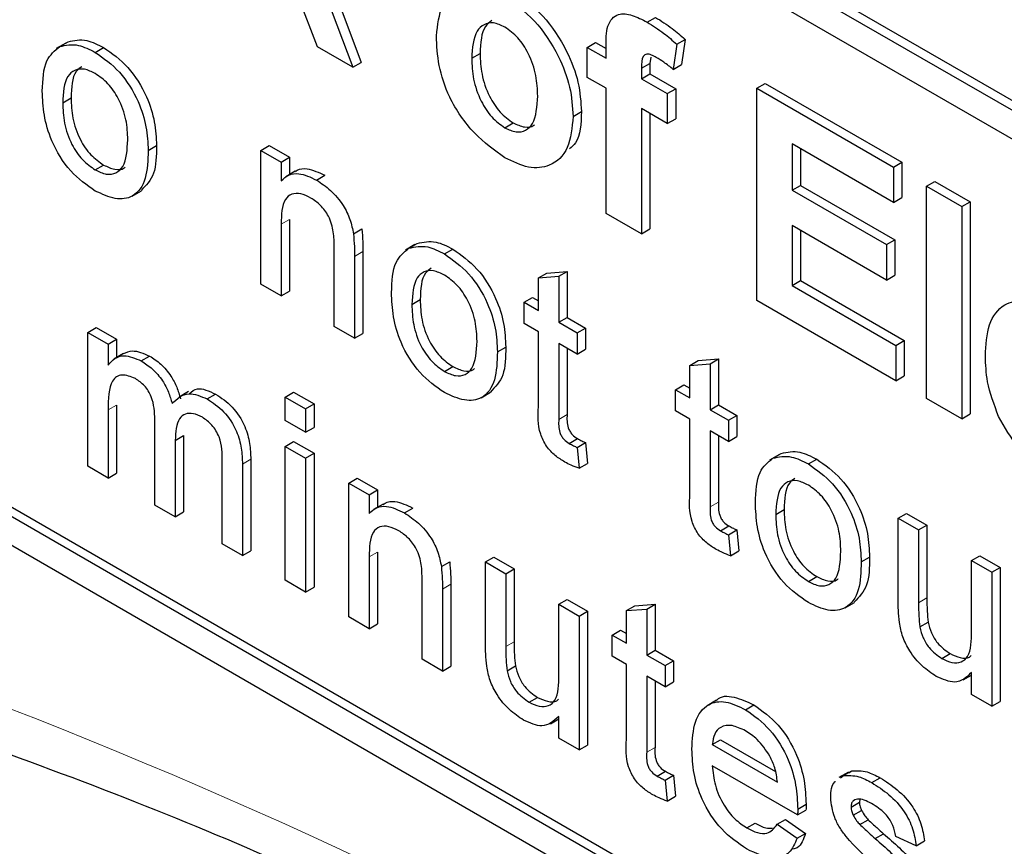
# Paper-space layout 'Blatt2' of a CAD drawing. Header units: millimetres. Extents: x 5 to 418, y 2 to 292.
# Tile 14 of 54: x 108.67 to 111.45, y 184.6 to 186.93. Entities that reach past the tile are written whole.
import ezdxf

# ---------------------------------------------------------------- set-up
doc = ezdxf.new("R2010")
doc.units = ezdxf.units.MM

psp = doc.layouts.new('Blatt2')

# ---------------------------------------------------------------- linework, layer by layer
at = {"color": 7, "linetype": 'Continuous', "lineweight": 25}
for p, q in [((107.8467, 188.7969), (116.7563, 183.6535)), ((107.8232, 188.7833), (116.7563, 183.6263)), ((116.7563, 183.5447), (107.8232, 188.7016)), ((104.8062, 187.6669), (116.5913, 180.8635)), ((109.48, 187.1493), (109.6118, 186.7979)), ((109.5035, 187.1629), (109.6353, 186.8115)), ((109.5121, 186.8555), (109.4169, 187.1039)), ((110.4425, 186.9249), (110.466, 186.9385)), ((110.5259, 186.8627), (110.5494, 186.8763)), ((110.5494, 186.8763), (110.5395, 186.8051)), ((108.802, 186.8659), (108.7755, 186.8506)), ((108.7852, 186.856), (108.8088, 186.8696)), ((108.8855, 186.8397), (108.909, 186.8533)), ((109.6118, 186.7979), (109.5121, 186.8555)), ((110.2733, 186.8537), (110.2968, 186.8673)), ((110.2733, 186.8537), (110.3264, 186.823)), ((110.2733, 186.7692), (110.2733, 186.8537)), ((110.2968, 186.8673), (110.3264, 186.8502)), ((110.3264, 186.823), (110.3264, 186.8545)), ((110.5259, 186.8627), (110.5159, 186.7915)), ((109.9475, 186.8229), (109.9711, 186.8365)), ((110.4526, 186.8258), (110.4497, 186.8087)), ((109.6118, 186.7979), (109.6353, 186.8115)), ((110.4262, 186.7951), (110.4497, 186.8087)), ((110.4262, 186.7951), (110.4262, 186.7654)), ((110.4497, 186.8087), (110.4497, 186.779)), ((110.5159, 186.7915), (110.5395, 186.8051)), ((110.3264, 186.7385), (110.2733, 186.7692)), ((110.4262, 186.7654), (110.4497, 186.779)), ((110.4262, 186.7654), (110.4993, 186.7232)), ((110.4497, 186.779), (110.5229, 186.7368)), ((110.3264, 186.3854), (110.3264, 186.7385)), ((110.4993, 186.7232), (110.5229, 186.7368)), ((110.5229, 186.7368), (110.5229, 186.6523)), ((110.7519, 186.7385), (110.7755, 186.7522)), ((110.7519, 186.1397), (110.7519, 186.7385)), ((110.7519, 186.7385), (111.1375, 186.516)), ((110.7755, 186.7522), (111.1611, 186.5296)), ((108.7934, 186.6974), (108.817, 186.711)), ((110.4993, 186.7232), (110.4993, 186.6387)), ((110.4993, 186.6387), (110.4262, 186.6809)), ((110.4262, 186.6809), (110.4262, 186.3278)), ((110.2334, 186.6591), (110.2569, 186.6727)), ((110.4497, 186.6673), (110.4497, 186.3414)), ((110.4993, 186.6387), (110.5229, 186.6523)), ((110.0408, 186.627), (110.0644, 186.6407)), ((109.0345, 186.5633), (109.0581, 186.5769)), ((109.3526, 186.5633), (109.3762, 186.577)), ((109.3762, 186.577), (109.4336, 186.5438)), ((111.1375, 186.4162), (110.8516, 186.5812)), ((110.8516, 186.5812), (110.8516, 186.4507)), ((110.8752, 186.5676), (110.8752, 186.4643)), ((109.3526, 186.1854), (109.3526, 186.5633)), ((109.3526, 186.5633), (109.41, 186.5302)), ((109.41, 186.5302), (109.4336, 186.5438)), ((109.4336, 186.5438), (109.4336, 186.4951)), ((108.8855, 186.5082), (108.909, 186.5218)), ((109.41, 186.5302), (109.41, 186.4775)), ((111.1375, 186.516), (111.1611, 186.5296)), ((111.1375, 186.516), (111.1375, 186.4162)), ((111.1611, 186.5296), (111.1611, 186.4298)), ((109.4493, 186.5041), (109.4227, 186.4888)), ((109.5097, 186.4793), (109.5333, 186.4929)), ((110.8516, 186.4507), (110.8752, 186.4643)), ((110.8752, 186.4643), (111.1411, 186.3108)), ((111.2306, 186.4622), (111.2541, 186.4758)), ((111.2306, 185.8634), (111.2306, 186.4622)), ((111.2306, 186.4622), (111.3303, 186.4047)), ((111.2541, 186.4758), (111.3539, 186.4183)), ((108.989, 186.434), (109.0155, 186.4493)), ((110.8516, 186.4507), (111.1176, 186.2972)), ((111.1375, 186.4162), (111.1611, 186.4298)), ((111.3303, 186.4047), (111.3539, 186.4183)), ((111.3303, 186.4047), (111.3303, 185.8059)), ((111.3539, 186.4183), (111.3539, 185.8195)), ((110.4262, 186.3278), (110.3264, 186.3854)), ((109.41, 186.3549), (109.41, 186.1523)), ((109.4336, 186.3685), (109.4336, 186.1659)), ((111.1176, 186.1974), (110.8516, 186.3509)), ((110.8516, 186.3509), (110.8516, 186.182)), ((109.6138, 186.3278), (109.6373, 186.3415)), ((110.4262, 186.3278), (110.4497, 186.3414)), ((110.8752, 186.3373), (110.8752, 186.1956)), ((109.5593, 186.0661), (109.5593, 186.2917)), ((109.7872, 186.2972), (109.7607, 186.2819)), ((109.7705, 186.2872), (109.794, 186.3008)), ((111.1176, 186.2972), (111.1411, 186.3108)), ((111.1176, 186.2972), (111.1176, 186.1974)), ((111.1411, 186.3108), (111.1411, 186.211)), ((109.6167, 186.2642), (109.6167, 186.033)), ((109.6403, 186.2778), (109.6403, 186.0466)), ((109.8707, 186.2709), (109.8943, 186.2845)), ((110.1358, 186.2032), (110.1593, 186.2168)), ((110.1358, 186.2032), (110.1932, 186.2078)), ((110.1358, 186.1113), (110.1358, 186.2032)), ((110.1593, 186.2168), (110.2167, 186.2214)), ((110.1932, 186.2078), (110.2167, 186.2214)), ((110.1932, 186.2078), (110.1932, 186.0781)), ((110.2167, 186.2214), (110.2167, 186.0917)), ((111.1176, 186.1974), (111.1411, 186.211)), ((109.41, 186.1523), (109.3526, 186.1854)), ((110.8516, 186.182), (110.8752, 186.1956)), ((110.8516, 186.182), (111.1441, 186.0131)), ((110.8752, 186.1956), (111.1677, 186.0267)), ((109.41, 186.1523), (109.4336, 186.1659)), ((110.0956, 186.1345), (110.1191, 186.1481)), ((110.1191, 186.1481), (110.1358, 186.1385)), ((109.7786, 186.1287), (109.8022, 186.1423)), ((110.0956, 186.0748), (110.0956, 186.1345)), ((110.0956, 186.1345), (110.1358, 186.1113)), ((111.1441, 185.9133), (110.7519, 186.1397)), ((109.6167, 186.033), (109.5593, 186.0661)), ((110.1358, 186.0516), (110.0956, 186.0748)), ((110.1932, 186.0781), (110.2167, 186.0917)), ((110.1932, 186.0781), (110.2448, 186.0483)), ((110.2167, 186.0917), (110.2684, 186.0619)), ((108.8642, 186.0497), (108.8877, 186.0633)), ((108.8642, 185.6718), (108.8642, 186.0497)), ((108.8642, 186.0497), (108.9216, 186.0166)), ((108.8877, 186.0633), (108.9452, 186.0302)), ((109.6167, 186.033), (109.6403, 186.0466)), ((110.1358, 185.8395), (110.1358, 186.0516)), ((110.2448, 186.0483), (110.2684, 186.0619)), ((110.2448, 186.0483), (110.2448, 185.9886)), ((110.2684, 186.0619), (110.2684, 186.0022)), ((107.8467, 186.0205), (116.6149, 180.9587)), ((108.9216, 186.0166), (108.9452, 186.0302)), ((108.9216, 186.0166), (108.9216, 185.9576)), ((108.9452, 186.0302), (108.9452, 185.9784)), ((110.2448, 185.9886), (110.1932, 186.0184)), ((110.1932, 186.0184), (110.1932, 185.804)), ((111.1441, 186.0131), (111.1677, 186.0267)), ((111.1441, 186.0131), (111.1441, 185.9133)), ((111.1677, 186.0267), (111.1677, 185.9269)), ((107.8232, 186.0069), (116.5913, 180.9451)), ((108.9647, 185.9897), (108.9382, 185.9744)), ((109.0151, 185.9692), (109.0386, 185.9828)), ((110.0198, 185.9945), (110.0434, 186.0081)), ((110.2167, 186.0048), (110.2167, 185.8176)), ((110.2448, 185.9886), (110.2684, 186.0022)), ((110.5629, 185.9566), (110.5865, 185.9703)), ((110.5629, 185.9566), (110.6203, 185.9612)), ((110.5629, 185.8647), (110.5629, 185.9566)), ((110.5865, 185.9703), (110.6439, 185.9748)), ((110.6203, 185.9612), (110.6439, 185.9748)), ((110.6203, 185.9612), (110.6203, 185.8315)), ((110.6439, 185.9748), (110.6439, 185.8451)), ((109.8707, 185.9394), (109.8943, 185.953)), ((111.1441, 185.9133), (111.1677, 185.9269)), ((110.5227, 185.8879), (110.5463, 185.9015)), ((110.5463, 185.9015), (110.5629, 185.8919)), ((109.1481, 185.8824), (109.1216, 185.8671)), ((109.2013, 185.8617), (109.2249, 185.8753)), ((109.4215, 185.8672), (109.4451, 185.8808)), ((109.4451, 185.8808), (109.5025, 185.8477)), ((109.9742, 185.8652), (110.0007, 185.8805)), ((110.5227, 185.8282), (110.5227, 185.8879)), ((110.5227, 185.8879), (110.5629, 185.8647)), ((108.9452, 185.8447), (108.9452, 185.6523)), ((109.4215, 185.8672), (109.4789, 185.8341)), ((109.4215, 185.8009), (109.4215, 185.8672)), ((109.4789, 185.8341), (109.5025, 185.8477)), ((109.5025, 185.8477), (109.5025, 185.7814)), ((110.6203, 185.8315), (110.6439, 185.8451)), ((110.6439, 185.8451), (110.6956, 185.8153)), ((111.3303, 185.8059), (111.2306, 185.8634)), ((108.9216, 185.8311), (108.9216, 185.6387)), ((109.4789, 185.8341), (109.4789, 185.7678)), ((110.5629, 185.805), (110.5227, 185.8282)), ((110.6203, 185.8315), (110.672, 185.8017)), ((110.672, 185.8017), (110.6956, 185.8153)), ((110.6956, 185.8153), (110.6956, 185.7556)), ((111.3303, 185.8059), (111.3539, 185.8195)), ((109.0536, 185.5624), (109.0536, 185.8035)), ((109.4789, 185.7678), (109.4215, 185.8009)), ((110.5629, 185.5929), (110.5629, 185.805)), ((110.672, 185.8017), (110.672, 185.742)), ((109.4789, 185.7678), (109.5025, 185.7814)), ((110.672, 185.742), (110.6203, 185.7718)), ((110.6203, 185.7718), (110.6203, 185.5574)), ((109.1111, 185.7449), (109.1346, 185.7585)), ((109.1111, 185.7449), (109.1111, 185.5293)), ((109.1346, 185.7585), (109.1346, 185.5429)), ((109.4215, 185.728), (109.4451, 185.7416)), ((109.4451, 185.7416), (109.5025, 185.7084)), ((110.2223, 185.7364), (110.2459, 185.75)), ((110.2448, 185.7251), (110.2684, 185.7387)), ((110.2684, 185.7387), (110.2742, 185.6797)), ((110.6439, 185.7582), (110.6439, 185.571)), ((110.672, 185.742), (110.6956, 185.7556)), ((109.4215, 185.728), (109.4789, 185.6948)), ((109.4215, 185.3501), (109.4215, 185.728)), ((109.4789, 185.6948), (109.5025, 185.7084)), ((109.5025, 185.7084), (109.5025, 185.3305)), ((110.2448, 185.7251), (110.2506, 185.6661)), ((110.8138, 185.7046), (110.7873, 185.6892)), ((110.7971, 185.6946), (110.8206, 185.7082)), ((109.2431, 185.4531), (109.2431, 185.6868)), ((109.3005, 185.6781), (109.3005, 185.4199)), ((109.3241, 185.6917), (109.3241, 185.4335)), ((109.4789, 185.6948), (109.4789, 185.3169)), ((110.2506, 185.6661), (110.2742, 185.6797)), ((110.8973, 185.6783), (110.9208, 185.6919)), ((108.9216, 185.6387), (108.8642, 185.6718)), ((108.9216, 185.6387), (108.9452, 185.6523)), ((109.6007, 185.6246), (109.6242, 185.6382)), ((109.6007, 185.2466), (109.6007, 185.6246)), ((109.6007, 185.6246), (109.6581, 185.5914)), ((109.6242, 185.6382), (109.6816, 185.605)), ((109.6581, 185.5914), (109.6816, 185.605)), ((109.6816, 185.605), (109.6816, 185.5563)), ((109.6581, 185.5914), (109.6581, 185.5387)), ((109.6973, 185.5653), (109.6708, 185.55)), ((109.1111, 185.5293), (109.0536, 185.5624)), ((109.1111, 185.5293), (109.1346, 185.5429)), ((109.7577, 185.5405), (109.7813, 185.5541)), ((110.8052, 185.536), (110.8288, 185.5496)), ((111.1509, 185.5253), (111.1744, 185.5389)), ((111.1744, 185.5389), (111.2318, 185.5057)), ((111.1509, 185.2923), (111.1509, 185.5253)), ((111.1509, 185.5253), (111.2083, 185.4921)), ((110.6495, 185.4898), (110.6731, 185.5034)), ((110.672, 185.4785), (110.6956, 185.4921)), ((110.6956, 185.4921), (110.7013, 185.4331)), ((111.2083, 185.4921), (111.2318, 185.5057)), ((111.2083, 185.4921), (111.2083, 185.2866)), ((111.2318, 185.5057), (111.2318, 185.3002)), ((110.672, 185.4785), (110.6778, 185.4195)), ((109.3005, 185.4199), (109.2431, 185.4531)), ((109.3005, 185.4199), (109.3241, 185.4335)), ((109.6816, 185.4297), (109.6816, 185.2271)), ((110.6778, 185.4195), (110.7013, 185.4331)), ((109.6581, 185.4161), (109.6581, 185.2135)), ((109.8618, 185.3891), (109.8854, 185.4027)), ((109.9865, 185.4018), (110.0101, 185.4154)), ((109.9865, 185.1688), (109.9865, 185.4018)), ((109.9865, 185.4018), (110.0439, 185.3687)), ((110.0101, 185.4154), (110.0675, 185.3823)), ((111.0464, 185.4019), (111.0699, 185.4155)), ((111.3575, 185.4059), (111.3811, 185.4195)), ((111.3575, 185.4059), (111.415, 185.3728)), ((111.3575, 185.2074), (111.3575, 185.4059)), ((111.3811, 185.4195), (111.4385, 185.3864)), ((110.0439, 185.3687), (110.0675, 185.3823)), ((110.0675, 185.3823), (110.0675, 185.1768)), ((111.415, 185.3728), (111.4385, 185.3864)), ((111.415, 185.3728), (111.415, 184.9949)), ((111.4385, 185.3864), (111.4385, 185.0085)), ((109.4789, 185.3169), (109.4215, 185.3501)), ((109.8074, 185.1273), (109.8074, 185.353)), ((110.0439, 185.3687), (110.0439, 185.1631)), ((110.8973, 185.3468), (110.9208, 185.3604)), ((109.4789, 185.3169), (109.5025, 185.3305)), ((109.8648, 185.3254), (109.8648, 185.0942)), ((109.8883, 185.339), (109.8883, 185.1078)), ((110.1932, 185.2825), (110.2167, 185.2961)), ((110.2167, 185.2961), (110.2742, 185.263)), ((111.0008, 185.2726), (111.0273, 185.2879)), ((110.1932, 185.2825), (110.2506, 185.2494)), ((110.1932, 185.084), (110.1932, 185.2825)), ((110.2506, 185.2494), (110.2742, 185.263)), ((110.2742, 185.263), (110.2742, 184.8851)), ((110.3838, 185.2645), (110.4074, 185.2781)), ((110.3838, 185.2645), (110.4412, 185.269)), ((110.3838, 185.1725), (110.3838, 185.2645)), ((110.4074, 185.2781), (110.4648, 185.2826)), ((110.4412, 185.269), (110.4648, 185.2826)), ((110.4412, 185.269), (110.4412, 185.1393)), ((110.4648, 185.2826), (110.4648, 185.1529)), ((109.6581, 185.2135), (109.6007, 185.2466)), ((110.2506, 185.2494), (110.2506, 184.8714)), ((111.2116, 185.2184), (111.2352, 185.232)), ((109.6581, 185.2135), (109.6816, 185.2271)), ((110.3436, 185.1957), (110.3672, 185.2093)), ((110.3672, 185.2093), (110.3838, 185.1997)), ((110.3436, 185.136), (110.3436, 185.1957)), ((110.3436, 185.1957), (110.3838, 185.1725)), ((110.4412, 185.1393), (110.4648, 185.1529)), ((110.4648, 185.1529), (110.5165, 185.1231)), ((109.8648, 185.0942), (109.8074, 185.1273)), ((110.3838, 185.1128), (110.3436, 185.136)), ((110.4412, 185.1393), (110.4929, 185.1095)), ((110.4929, 185.1095), (110.5165, 185.1231)), ((110.5165, 185.1231), (110.5165, 185.0634)), ((111.2735, 185.1296), (111.2971, 185.1432)), ((109.8648, 185.0942), (109.8883, 185.1078)), ((110.0472, 185.0949), (110.0708, 185.1085)), ((110.3838, 184.9007), (110.3838, 185.1128)), ((110.4929, 185.1095), (110.4929, 185.0498)), ((110.4929, 185.0498), (110.4412, 185.0796)), ((110.4412, 185.0796), (110.4412, 184.8652)), ((110.4648, 185.066), (110.4648, 184.8788)), ((111.3336, 185.069), (111.3575, 185.0828)), ((111.3575, 185.028), (111.3575, 185.0898)), ((110.4929, 185.0498), (110.5165, 185.0634)), ((110.1091, 185.0062), (110.1327, 185.0198)), ((110.6378, 185.0116), (110.6113, 184.9963)), ((111.415, 184.9949), (111.3575, 185.028)), ((110.7199, 184.985), (110.7435, 184.9987)), ((111.415, 184.9949), (111.4385, 185.0085)), ((110.1693, 184.9456), (110.1932, 184.9594)), ((110.1932, 184.9046), (110.1932, 184.9663)), ((110.2506, 184.8714), (110.1932, 184.9046)), ((110.6261, 184.8867), (110.6497, 184.9003)), ((110.6497, 184.9003), (110.8043, 184.811)), ((110.2506, 184.8714), (110.2742, 184.8851)), ((110.6261, 184.8867), (110.8098, 184.7807)), ((110.867, 184.688), (110.6261, 184.8271)), ((110.4704, 184.7976), (110.4939, 184.8112)), ((110.4929, 184.7863), (110.5165, 184.7999)), ((110.5165, 184.7999), (110.5222, 184.7409)), ((111.0101, 184.8087), (110.9836, 184.7934)), ((110.9878, 184.793), (110.9962, 184.799)), ((110.9962, 184.799), (111.0198, 184.8126)), ((111.0114, 184.8066), (111.0198, 184.8126)), ((111.0763, 184.7793), (111.0999, 184.7929)), ((110.4929, 184.7863), (110.4986, 184.7273)), ((110.4986, 184.7273), (110.5222, 184.7409)), ((111.0426, 184.7322), (111.0412, 184.7239)), ((110.8672, 184.7048), (110.8908, 184.7184)), ((111.0177, 184.7103), (111.0412, 184.7239)), ((110.867, 184.688), (110.8905, 184.7016)), ((111.0237, 184.687), (111.0472, 184.7007)), ((110.7239, 184.6513), (110.7474, 184.6649)), ((110.8092, 184.6617), (110.8328, 184.6753)), ((110.8092, 184.6617), (110.8654, 184.6226)), ((110.8328, 184.6753), (110.889, 184.6362)), ((111.0426, 184.661), (111.0662, 184.6746)), ((110.8654, 184.6226), (110.889, 184.6362)), ((111.086, 184.6214), (111.1096, 184.635)), ((111.2014, 184.601), (111.144, 184.6275)), ((111.2014, 184.601), (111.2249, 184.6146))]:
    psp.add_line(p, q, dxfattribs=at)
at = {"color": 7, "linetype": 'Continuous', "lineweight": 18}
for p, q in [((109.41, 186.3549), (109.4336, 186.3685)), ((109.6167, 186.2642), (109.6403, 186.2778)), ((108.9216, 185.8311), (108.9452, 185.8447)), ((110.1932, 185.804), (110.2167, 185.8176)), ((109.3005, 185.6781), (109.3241, 185.6917)), ((110.6203, 185.5574), (110.6439, 185.571)), ((109.6581, 185.4161), (109.6816, 185.4297)), ((109.8648, 185.3254), (109.8883, 185.339)), ((111.2083, 185.2866), (111.2318, 185.3002)), ((110.0439, 185.1631), (110.0675, 185.1768)), ((110.4412, 184.8652), (110.4648, 184.8788))]:
    psp.add_line(p, q, dxfattribs=at)
psp.add_arc((102.8644, 170.1277), 15.9449, 50.30384, 69.70154, dxfattribs=at)
at = {"color": 7, "linetype": 'Continuous', "lineweight": 25}
for points, knots in [([(109.8478, 186.8866), (109.8513, 186.9172), (109.8584, 186.9783), (109.9078, 187.0258), (109.9735, 187.028), (110.018, 187.0066), (110.0403, 186.9958)], [0, 0, 0, 0, 0.2799501, 0.5591471, 0.779424, 1, 1, 1, 1]), ([(110.0638, 187.0094), (110.0927, 186.9894), (110.1505, 186.9495), (110.2151, 186.851), (110.252, 186.7541), (110.2553, 186.6998), (110.2569, 186.6727)], [0, 0, 0, 0, 0.279785, 0.559124, 0.779388, 1, 1, 1, 1]), ([(110.0403, 186.9958), (110.0692, 186.9758), (110.127, 186.9359), (110.1915, 186.8374), (110.2284, 186.7405), (110.2317, 186.6862), (110.2334, 186.6591)], [0, 0, 0, 0, 0.279785, 0.559124, 0.779388, 1, 1, 1, 1]), ([(110.004, 186.9296), (109.9975, 186.9247), (109.9745, 186.9071), (109.9725, 186.8661), (109.9711, 186.8365)], [0, 0, 0, 0, 0.2782045, 1, 1, 1, 1]), ([(110.3264, 186.8545), (110.3264, 186.8756), (110.3263, 186.9174), (110.3559, 186.9522), (110.4, 186.9469), (110.4283, 186.9322), (110.4425, 186.9249)], [0, 0, 0, 0, 0.281801, 0.55777, 0.778465, 1, 1, 1, 1]), ([(110.466, 186.9385), (110.4819, 186.9286), (110.5101, 186.911), (110.5374, 186.8869), (110.5494, 186.8763)], [0, 0, 0, 0, 0.559885, 1, 1, 1, 1]), ([(110.0408, 186.9111), (110.0299, 186.9161), (110.0083, 186.9262), (109.9811, 186.9198), (109.952, 186.893), (109.9494, 186.8518), (109.9475, 186.8229)], [0, 0, 0, 0, 0.186985, 0.373878, 0.561022, 1, 1, 1, 1]), ([(110.1336, 186.7163), (110.1329, 186.7354), (110.1314, 186.7734), (110.1115, 186.8326), (110.0789, 186.8838), (110.0535, 186.902), (110.0408, 186.9111)], [0, 0, 0, 0, 0.281043, 0.560553, 0.78042, 1, 1, 1, 1]), ([(110.4425, 186.9249), (110.4583, 186.915), (110.4865, 186.8974), (110.5139, 186.8733), (110.5259, 186.8627)], [0, 0, 0, 0, 0.559885, 1, 1, 1, 1]), ([(108.8088, 186.8696), (108.8258, 186.8734), (108.8562, 186.8802), (108.8928, 186.8615), (108.909, 186.8533)], [0, 0, 0, 0, 0.559033, 1, 1, 1, 1]), ([(110.0409, 186.5425), (110.0115, 186.5634), (109.9528, 186.6049), (109.8839, 186.7044), (109.8516, 186.8042), (109.8491, 186.8591), (109.8478, 186.8866)], [0, 0, 0, 0, 0.280145, 0.558899, 0.779053, 1, 1, 1, 1]), ([(108.736, 186.7304), (108.7373, 186.7621), (108.7396, 186.8186), (108.7713, 186.8446), (108.7852, 186.856)], [0, 0, 0, 0, 0.5609635, 1, 1, 1, 1]), ([(108.7852, 186.856), (108.8022, 186.8598), (108.8326, 186.8666), (108.8693, 186.8479), (108.8855, 186.8397)], [0, 0, 0, 0, 0.559033, 1, 1, 1, 1]), ([(108.909, 186.8533), (108.9326, 186.8367), (108.9796, 186.8036), (109.0307, 186.721), (109.0552, 186.6424), (109.0571, 186.5988), (109.0581, 186.5769)], [0, 0, 0, 0, 0.279556, 0.5586, 0.778991, 1, 1, 1, 1]), ([(108.8855, 186.8397), (108.909, 186.8231), (108.956, 186.79), (109.0072, 186.7074), (109.0316, 186.6288), (109.0336, 186.5851), (109.0345, 186.5633)], [0, 0, 0, 0, 0.279556, 0.5586, 0.778991, 1, 1, 1, 1]), ([(109.9475, 186.8229), (109.9483, 186.8037), (109.9497, 186.7655), (109.9696, 186.7059), (110.0025, 186.6545), (110.028, 186.6362), (110.0408, 186.627)], [0, 0, 0, 0, 0.2810154, 0.5604643, 0.7803935, 1, 1, 1, 1]), ([(109.9711, 186.8365), (109.9718, 186.8173), (109.9733, 186.7791), (109.9932, 186.7196), (110.0261, 186.6681), (110.0516, 186.6498), (110.0644, 186.6407)], [0, 0, 0, 0, 0.2810154, 0.5604643, 0.7803935, 1, 1, 1, 1]), ([(110.4682, 186.8255), (110.4636, 186.828), (110.4544, 186.833), (110.4408, 186.8361), (110.4263, 186.8268), (110.4262, 186.8082), (110.4262, 186.7951)], [0, 0, 0, 0, 0.187802, 0.374953, 0.560679, 1, 1, 1, 1]), ([(110.5159, 186.7915), (110.5071, 186.7987), (110.4913, 186.8115), (110.4753, 186.8212), (110.4682, 186.8255)], [0, 0, 0, 0, 0.559847, 1, 1, 1, 1]), ([(108.8855, 186.78), (108.8749, 186.785), (108.8539, 186.7951), (108.8265, 186.7912), (108.7974, 186.766), (108.7951, 186.7257), (108.7934, 186.6974)], [0, 0, 0, 0, 0.187137, 0.374025, 0.561097, 1, 1, 1, 1]), ([(108.8474, 186.7992), (108.8417, 186.7951), (108.8195, 186.7793), (108.8181, 186.7402), (108.817, 186.711)], [0, 0, 0, 0, 0.2546432, 1, 1, 1, 1]), ([(108.9771, 186.5933), (108.9764, 186.6117), (108.9751, 186.6484), (108.9548, 186.7059), (108.9222, 186.7542), (108.8977, 186.7714), (108.8855, 186.78)], [0, 0, 0, 0, 0.281064, 0.560316, 0.780174, 1, 1, 1, 1]), ([(108.8855, 186.4485), (108.8614, 186.4653), (108.8135, 186.4989), (108.7613, 186.5838), (108.7387, 186.6638), (108.7369, 186.7081), (108.736, 186.7304)], [0, 0, 0, 0, 0.279616, 0.558371, 0.778858, 1, 1, 1, 1]), ([(108.817, 186.711), (108.8177, 186.6924), (108.819, 186.6552), (108.8384, 186.5968), (108.8718, 186.5479), (108.8966, 186.5305), (108.909, 186.5218)], [0, 0, 0, 0, 0.281129, 0.560384, 0.780159, 1, 1, 1, 1]), ([(110.0408, 186.627), (110.0516, 186.622), (110.0733, 186.612), (110.1007, 186.6184), (110.1293, 186.646), (110.1318, 186.6873), (110.1336, 186.7163)], [0, 0, 0, 0, 0.18693, 0.373819, 0.560978, 1, 1, 1, 1]), ([(108.7934, 186.6974), (108.7941, 186.6788), (108.7955, 186.6416), (108.8148, 186.5832), (108.8482, 186.5343), (108.873, 186.5169), (108.8855, 186.5082)], [0, 0, 0, 0, 0.281129, 0.560384, 0.780159, 1, 1, 1, 1]), ([(110.2334, 186.6591), (110.2305, 186.6273), (110.2248, 186.5638), (110.1737, 186.5172), (110.109, 186.5095), (110.0636, 186.5315), (110.0409, 186.5425)], [0, 0, 0, 0, 0.279924, 0.559367, 0.779516, 1, 1, 1, 1]), ([(110.2569, 186.6727), (110.2558, 186.6387), (110.2544, 186.5932), (110.2296, 186.573), (110.2233, 186.5679)], [0, 0, 0, 0, 0.746792, 1, 1, 1, 1]), ([(110.0644, 186.6407), (110.075, 186.6359), (110.0964, 186.6263), (110.1171, 186.6282), (110.1239, 186.635), (110.1244, 186.6355)], [0, 0, 0, 0, 0.482219, 0.964333, 1, 1, 1, 1]), ([(108.8855, 186.5082), (108.8961, 186.5031), (108.9173, 186.493), (108.9447, 186.4978), (108.9735, 186.5239), (108.9756, 186.5647), (108.9771, 186.5933)], [0, 0, 0, 0, 0.187044, 0.373945, 0.560983, 1, 1, 1, 1]), ([(109.0581, 186.5769), (109.0578, 186.5484), (109.0571, 186.4929), (109.0287, 186.4642), (109.0148, 186.4502)], [0, 0, 0, 0, 0.512915, 1, 1, 1, 1]), ([(109.0345, 186.5633), (109.0337, 186.5356), (109.0321, 186.4804), (108.9972, 186.4298), (108.9426, 186.4221), (108.9045, 186.4397), (108.8855, 186.4485)], [0, 0, 0, 0, 0.281033, 0.559513, 0.779602, 1, 1, 1, 1]), ([(108.909, 186.5218), (108.9195, 186.517), (108.9404, 186.5073), (108.9617, 186.5083), (108.969, 186.5153), (108.9699, 186.5162)], [0, 0, 0, 0, 0.465388, 0.930416, 1, 1, 1, 1]), ([(109.4499, 186.5031), (109.4516, 186.5045), (109.4603, 186.5115), (109.4881, 186.5137), (109.5162, 186.5008), (109.5333, 186.4929)], [0, 0, 0, 0, 0.08724, 0.442807, 1, 1, 1, 1]), ([(109.41, 186.4775), (109.4168, 186.4836), (109.4302, 186.4958), (109.4642, 186.5007), (109.4925, 186.4874), (109.5097, 186.4793)], [0, 0, 0, 0, 0.280554, 0.560815, 1, 1, 1, 1]), ([(109.5097, 186.4793), (109.5231, 186.4703), (109.5497, 186.4524), (109.5842, 186.4126), (109.6057, 186.3678), (109.6111, 186.3412), (109.6138, 186.3278)], [0, 0, 0, 0, 0.2802155, 0.5599712, 0.7796359, 1, 1, 1, 1]), ([(109.4937, 186.4288), (109.4841, 186.4335), (109.4649, 186.4427), (109.4389, 186.4418), (109.4115, 186.4195), (109.4106, 186.3816), (109.41, 186.3549)], [0, 0, 0, 0, 0.187273, 0.374362, 0.56054, 1, 1, 1, 1]), ([(109.5593, 186.2917), (109.5592, 186.3052), (109.5591, 186.3319), (109.5473, 186.3753), (109.5211, 186.4102), (109.5029, 186.4226), (109.4937, 186.4288)], [0, 0, 0, 0, 0.28168, 0.559785, 0.779587, 1, 1, 1, 1]), ([(109.6138, 186.3278), (109.6148, 186.3157), (109.6167, 186.294), (109.6167, 186.2733), (109.6167, 186.2642)], [0, 0, 0, 0, 0.559791, 1, 1, 1, 1]), ([(109.6373, 186.3415), (109.6384, 186.3293), (109.6403, 186.3076), (109.6403, 186.2869), (109.6403, 186.2778)], [0, 0, 0, 0, 0.559791, 1, 1, 1, 1]), ([(109.7212, 186.1616), (109.7225, 186.1933), (109.7248, 186.2499), (109.7565, 186.2758), (109.7705, 186.2872)], [0, 0, 0, 0, 0.560963, 1, 1, 1, 1]), ([(109.7705, 186.2872), (109.7875, 186.291), (109.8178, 186.2978), (109.8545, 186.2791), (109.8707, 186.2709)], [0, 0, 0, 0, 0.5590331, 1, 1, 1, 1]), ([(109.794, 186.3008), (109.811, 186.3046), (109.8414, 186.3114), (109.8781, 186.2927), (109.8943, 186.2845)], [0, 0, 0, 0, 0.5590331, 1, 1, 1, 1]), ([(109.8707, 186.2709), (109.8942, 186.2543), (109.9412, 186.2213), (109.9924, 186.1387), (110.0169, 186.06), (110.0188, 186.0164), (110.0198, 185.9945)], [0, 0, 0, 0, 0.279556, 0.5586, 0.778991, 1, 1, 1, 1]), ([(109.8943, 186.2845), (109.9178, 186.268), (109.9648, 186.2349), (110.016, 186.1523), (110.0404, 186.0736), (110.0424, 186.03), (110.0434, 186.0081)], [0, 0, 0, 0, 0.279556, 0.5586, 0.778991, 1, 1, 1, 1]), ([(109.8707, 186.2112), (109.8602, 186.2163), (109.8391, 186.2263), (109.8117, 186.2225), (109.7827, 186.1972), (109.7803, 186.1569), (109.7786, 186.1287)], [0, 0, 0, 0, 0.187137, 0.374025, 0.561097, 1, 1, 1, 1]), ([(109.8326, 186.2304), (109.827, 186.2264), (109.8048, 186.2105), (109.8033, 186.1714), (109.8022, 186.1423)], [0, 0, 0, 0, 0.254643, 1, 1, 1, 1]), ([(109.9624, 186.0246), (109.9617, 186.043), (109.9603, 186.0797), (109.9401, 186.1372), (109.9074, 186.1854), (109.8829, 186.2026), (109.8707, 186.2112)], [0, 0, 0, 0, 0.281064, 0.560316, 0.780174, 1, 1, 1, 1]), ([(109.8707, 185.8797), (109.8467, 185.8965), (109.7987, 185.9301), (109.7466, 186.0151), (109.724, 186.095), (109.7221, 186.1394), (109.7212, 186.1616)], [0, 0, 0, 0, 0.279616, 0.558371, 0.778858, 1, 1, 1, 1]), ([(109.7786, 186.1287), (109.7793, 186.11), (109.7807, 186.0729), (109.8, 186.0145), (109.8334, 185.9655), (109.8583, 185.9481), (109.8707, 185.9394)], [0, 0, 0, 0, 0.281129, 0.560384, 0.780159, 1, 1, 1, 1]), ([(109.8022, 186.1423), (109.8029, 186.1236), (109.8043, 186.0865), (109.8236, 186.0281), (109.857, 185.9792), (109.8818, 185.9617), (109.8943, 185.953)], [0, 0, 0, 0, 0.281129, 0.560384, 0.780159, 1, 1, 1, 1]), ([(111.3968, 185.983), (111.3985, 186.0142), (111.4019, 186.0764), (111.4437, 186.1309), (111.5042, 186.1438), (111.5479, 186.1232), (111.5697, 186.1129)], [0, 0, 0, 0, 0.280671, 0.559803, 0.779762, 1, 1, 1, 1]), ([(109.8707, 185.9394), (109.8813, 185.9344), (109.9026, 185.9243), (109.9299, 185.929), (109.9587, 185.9551), (109.9609, 185.996), (109.9624, 186.0246)], [0, 0, 0, 0, 0.187044, 0.373945, 0.560983, 1, 1, 1, 1]), ([(108.9216, 185.9576), (108.9276, 185.9644), (108.9396, 185.9779), (108.9705, 185.9881), (108.9982, 185.9764), (109.0151, 185.9692)], [0, 0, 0, 0, 0.28095, 0.561784, 1, 1, 1, 1]), ([(108.9647, 185.9896), (108.9728, 185.9932), (108.9936, 186.0025), (109.0215, 185.9903), (109.0386, 185.9828)], [0, 0, 0, 0, 0.388652, 1, 1, 1, 1]), ([(109.0386, 185.9828), (109.0494, 185.9759), (109.0708, 185.962), (109.0978, 185.9298), (109.1166, 185.895), (109.1226, 185.8733), (109.1257, 185.8625)], [0, 0, 0, 0, 0.280176, 0.559511, 0.779663, 1, 1, 1, 1]), ([(110.0198, 185.9945), (110.019, 185.9668), (110.0174, 185.9116), (109.9824, 185.8611), (109.9278, 185.8534), (109.8897, 185.8709), (109.8707, 185.8797)], [0, 0, 0, 0, 0.281033, 0.559513, 0.779602, 1, 1, 1, 1]), ([(110.0434, 186.0081), (110.043, 185.9797), (110.0423, 185.9241), (110.0139, 185.8954), (110, 185.8814)], [0, 0, 0, 0, 0.512915, 1, 1, 1, 1]), ([(111.434, 185.8122), (111.4215, 185.8455), (111.3993, 185.9051), (111.3975, 185.9592), (111.3968, 185.983)], [0, 0, 0, 0, 0.558866, 1, 1, 1, 1]), ([(109.0151, 185.9692), (109.0258, 185.9623), (109.0472, 185.9484), (109.0743, 185.9162), (109.093, 185.8814), (109.0991, 185.8597), (109.1021, 185.8489)], [0, 0, 0, 0, 0.280176, 0.559511, 0.779663, 1, 1, 1, 1]), ([(108.9986, 185.9191), (108.9855, 185.9244), (108.9658, 185.9325), (108.9447, 185.9257), (108.9224, 185.9008), (108.922, 185.8621), (108.9216, 185.8311)], [0, 0, 0, 0, 0.249225, 0.374862, 0.500555, 1, 1, 1, 1]), ([(109.8943, 185.953), (109.9047, 185.9482), (109.9257, 185.9386), (109.947, 185.9395), (109.9542, 185.9465), (109.9551, 185.9475)], [0, 0, 0, 0, 0.465388, 0.930416, 1, 1, 1, 1]), ([(109.0536, 185.8035), (109.0527, 185.8247), (109.0516, 185.8513), (109.0356, 185.8848), (109.0206, 185.9045), (109.0074, 185.9133), (108.9986, 185.9191)], [0, 0, 0, 0, 0.498516, 0.624134, 0.749636, 1, 1, 1, 1]), ([(109.1021, 185.8489), (109.1163, 185.8624), (109.1418, 185.8867), (109.1831, 185.8693), (109.2013, 185.8617)], [0, 0, 0, 0, 0.560019, 1, 1, 1, 1]), ([(109.1511, 185.8772), (109.158, 185.8829), (109.1766, 185.8981), (109.2062, 185.8841), (109.2249, 185.8753)], [0, 0, 0, 0, 0.3725221, 1, 1, 1, 1]), ([(109.2249, 185.8753), (109.2408, 185.8648), (109.2725, 185.8438), (109.3087, 185.7884), (109.3225, 185.7355), (109.3236, 185.7063), (109.3241, 185.6917)], [0, 0, 0, 0, 0.280317, 0.558226, 0.778715, 1, 1, 1, 1]), ([(109.2013, 185.8617), (109.2172, 185.8512), (109.2489, 185.8302), (109.2852, 185.7748), (109.299, 185.7219), (109.3, 185.6927), (109.3005, 185.6781)], [0, 0, 0, 0, 0.280317, 0.558226, 0.778715, 1, 1, 1, 1]), ([(109.1875, 185.81), (109.1789, 185.8142), (109.1616, 185.8226), (109.1387, 185.8209), (109.1138, 185.8016), (109.1122, 185.7683), (109.1111, 185.7449)], [0, 0, 0, 0, 0.187283, 0.374334, 0.56118, 1, 1, 1, 1]), ([(110.2101, 185.6838), (110.2011, 185.6894), (110.1831, 185.7005), (110.1572, 185.7275), (110.1324, 185.7797), (110.1344, 185.8148), (110.1358, 185.8395)], [0, 0, 0, 0, 0.187433, 0.373821, 0.559462, 1, 1, 1, 1]), ([(110.2167, 185.8176), (110.216, 185.8056), (110.2151, 185.7905), (110.224, 185.7703), (110.2327, 185.7583), (110.2406, 185.7533), (110.2459, 185.75)], [0, 0, 0, 0, 0.499596, 0.625239, 0.750354, 1, 1, 1, 1]), ([(109.2431, 185.6868), (109.2435, 185.709), (109.244, 185.7367), (109.2263, 185.7723), (109.2108, 185.7936), (109.1968, 185.8035), (109.1875, 185.81)], [0, 0, 0, 0, 0.499043, 0.624568, 0.750308, 1, 1, 1, 1]), ([(110.1932, 185.804), (110.1925, 185.792), (110.1915, 185.7769), (110.2005, 185.7567), (110.2091, 185.7447), (110.2171, 185.7397), (110.2223, 185.7364)], [0, 0, 0, 0, 0.499596, 0.625239, 0.750354, 1, 1, 1, 1]), ([(111.579, 185.6546), (111.5472, 185.6755), (111.4906, 185.7129), (111.4513, 185.7819), (111.434, 185.8122)], [0, 0, 0, 0, 0.560391, 1, 1, 1, 1]), ([(110.2223, 185.7364), (110.2265, 185.7341), (110.2341, 185.73), (110.2416, 185.7266), (110.2448, 185.7251)], [0, 0, 0, 0, 0.559965, 1, 1, 1, 1]), ([(110.2459, 185.75), (110.2501, 185.7477), (110.2576, 185.7437), (110.2651, 185.7402), (110.2684, 185.7387)], [0, 0, 0, 0, 0.559965, 1, 1, 1, 1]), ([(110.8206, 185.7082), (110.8376, 185.712), (110.868, 185.7188), (110.9047, 185.7001), (110.9208, 185.6919)], [0, 0, 0, 0, 0.559033, 1, 1, 1, 1]), ([(110.2506, 185.6661), (110.2431, 185.6687), (110.2297, 185.6733), (110.2161, 185.6806), (110.2101, 185.6838)], [0, 0, 0, 0, 0.5600783, 1, 1, 1, 1]), ([(110.7478, 185.569), (110.7491, 185.6007), (110.7514, 185.6572), (110.7831, 185.6832), (110.7971, 185.6946)], [0, 0, 0, 0, 0.560963, 1, 1, 1, 1]), ([(110.7971, 185.6946), (110.814, 185.6984), (110.8444, 185.7052), (110.8811, 185.6865), (110.8973, 185.6783)], [0, 0, 0, 0, 0.559033, 1, 1, 1, 1]), ([(110.8973, 185.6783), (110.9208, 185.6617), (110.9678, 185.6286), (111.019, 185.546), (111.0434, 185.4674), (111.0454, 185.4238), (111.0464, 185.4019)], [0, 0, 0, 0, 0.279556, 0.5586, 0.778991, 1, 1, 1, 1]), ([(110.9208, 185.6919), (110.9444, 185.6753), (110.9914, 185.6422), (111.0425, 185.5596), (111.067, 185.481), (111.069, 185.4374), (111.0699, 185.4155)], [0, 0, 0, 0, 0.279556, 0.5586, 0.778991, 1, 1, 1, 1]), ([(110.8973, 185.6186), (110.8867, 185.6236), (110.8657, 185.6337), (110.8383, 185.6298), (110.8092, 185.6046), (110.8069, 185.5643), (110.8052, 185.536)], [0, 0, 0, 0, 0.187137, 0.374025, 0.561097, 1, 1, 1, 1]), ([(110.8592, 185.6378), (110.8535, 185.6338), (110.8313, 185.6179), (110.8299, 185.5788), (110.8288, 185.5496)], [0, 0, 0, 0, 0.254643, 1, 1, 1, 1]), ([(110.6373, 185.4372), (110.6283, 185.4428), (110.6103, 185.4539), (110.5844, 185.4809), (110.5596, 185.5331), (110.5616, 185.5682), (110.5629, 185.5929)], [0, 0, 0, 0, 0.187433, 0.373821, 0.559462, 1, 1, 1, 1]), ([(110.9889, 185.4319), (110.9882, 185.4503), (110.9869, 185.487), (110.9666, 185.5445), (110.934, 185.5928), (110.9095, 185.61), (110.8973, 185.6186)], [0, 0, 0, 0, 0.2810641, 0.5603164, 0.7801741, 1, 1, 1, 1]), ([(109.6979, 185.5643), (109.6996, 185.5657), (109.7084, 185.5727), (109.7362, 185.5749), (109.7642, 185.562), (109.7813, 185.5541)], [0, 0, 0, 0, 0.08724, 0.442807, 1, 1, 1, 1]), ([(110.6439, 185.571), (110.6432, 185.559), (110.6423, 185.5439), (110.6512, 185.5237), (110.6599, 185.5117), (110.6678, 185.5067), (110.6731, 185.5034)], [0, 0, 0, 0, 0.499596, 0.625239, 0.750354, 1, 1, 1, 1]), ([(110.8973, 185.2871), (110.8732, 185.3039), (110.8253, 185.3375), (110.7731, 185.4224), (110.7505, 185.5024), (110.7487, 185.5468), (110.7478, 185.569)], [0, 0, 0, 0, 0.279616, 0.558371, 0.778858, 1, 1, 1, 1]), ([(109.6581, 185.5387), (109.6648, 185.5448), (109.6782, 185.557), (109.7122, 185.562), (109.7405, 185.5486), (109.7577, 185.5405)], [0, 0, 0, 0, 0.280554, 0.560815, 1, 1, 1, 1]), ([(109.7577, 185.5405), (109.7711, 185.5315), (109.7978, 185.5136), (109.8322, 185.4738), (109.8537, 185.4291), (109.8591, 185.4024), (109.8618, 185.3891)], [0, 0, 0, 0, 0.280216, 0.559971, 0.779636, 1, 1, 1, 1]), ([(110.6203, 185.5574), (110.6196, 185.5454), (110.6187, 185.5303), (110.6276, 185.5101), (110.6363, 185.4981), (110.6442, 185.4931), (110.6495, 185.4898)], [0, 0, 0, 0, 0.499596, 0.625239, 0.750354, 1, 1, 1, 1]), ([(110.8288, 185.5496), (110.8295, 185.531), (110.8309, 185.4938), (110.8502, 185.4354), (110.8836, 185.3865), (110.9084, 185.3691), (110.9208, 185.3604)], [0, 0, 0, 0, 0.2811293, 0.560384, 0.7801589, 1, 1, 1, 1]), ([(110.8052, 185.536), (110.8059, 185.5174), (110.8073, 185.4802), (110.8266, 185.4218), (110.86, 185.3729), (110.8848, 185.3555), (110.8973, 185.3468)], [0, 0, 0, 0, 0.2811293, 0.560384, 0.7801589, 1, 1, 1, 1]), ([(109.7418, 185.4901), (109.7322, 185.4947), (109.713, 185.5039), (109.687, 185.503), (109.6595, 185.4807), (109.6587, 185.4428), (109.6581, 185.4161)], [0, 0, 0, 0, 0.1872728, 0.3743615, 0.56054, 1, 1, 1, 1]), ([(109.8074, 185.353), (109.8073, 185.3664), (109.8071, 185.3931), (109.7953, 185.4365), (109.7691, 185.4715), (109.7509, 185.4838), (109.7418, 185.4901)], [0, 0, 0, 0, 0.28168, 0.559785, 0.779587, 1, 1, 1, 1]), ([(110.6495, 185.4898), (110.6537, 185.4875), (110.6612, 185.4834), (110.6687, 185.48), (110.672, 185.4785)], [0, 0, 0, 0, 0.559965, 1, 1, 1, 1]), ([(110.6731, 185.5034), (110.6773, 185.5011), (110.6848, 185.4971), (110.6923, 185.4936), (110.6956, 185.4921)], [0, 0, 0, 0, 0.559965, 1, 1, 1, 1]), ([(110.6778, 185.4195), (110.6703, 185.4221), (110.6569, 185.4268), (110.6433, 185.434), (110.6373, 185.4372)], [0, 0, 0, 0, 0.560078, 1, 1, 1, 1]), ([(110.8973, 185.3468), (110.9079, 185.3417), (110.9291, 185.3316), (110.9565, 185.3364), (110.9853, 185.3625), (110.9874, 185.4033), (110.9889, 185.4319)], [0, 0, 0, 0, 0.187044, 0.373945, 0.560983, 1, 1, 1, 1]), ([(109.8854, 185.4027), (109.8864, 185.3905), (109.8883, 185.3688), (109.8883, 185.3481), (109.8883, 185.339)], [0, 0, 0, 0, 0.559791, 1, 1, 1, 1]), ([(111.0464, 185.4019), (111.0456, 185.3742), (111.044, 185.319), (111.009, 185.2684), (110.9544, 185.2607), (110.9163, 185.2783), (110.8973, 185.2871)], [0, 0, 0, 0, 0.281033, 0.559513, 0.779602, 1, 1, 1, 1]), ([(111.0699, 185.4155), (111.0696, 185.387), (111.0689, 185.3315), (111.0405, 185.3028), (111.0266, 185.2888)], [0, 0, 0, 0, 0.512915, 1, 1, 1, 1]), ([(109.8618, 185.3891), (109.8629, 185.3769), (109.8647, 185.3552), (109.8648, 185.3345), (109.8648, 185.3254)], [0, 0, 0, 0, 0.559791, 1, 1, 1, 1]), ([(110.9208, 185.3604), (110.9313, 185.3556), (110.9522, 185.3459), (110.9735, 185.3469), (110.9808, 185.3539), (110.9817, 185.3548)], [0, 0, 0, 0, 0.465388, 0.930416, 1, 1, 1, 1]), ([(111.1541, 185.2309), (111.1529, 185.2427), (111.1509, 185.2636), (111.1509, 185.2835), (111.1509, 185.2923)], [0, 0, 0, 0, 0.5598387, 1, 1, 1, 1]), ([(111.2083, 185.2866), (111.2082, 185.2742), (111.2081, 185.252), (111.2105, 185.2286), (111.2116, 185.2184)], [0, 0, 0, 0, 0.560241, 1, 1, 1, 1]), ([(111.2318, 185.3002), (111.2318, 185.2878), (111.2317, 185.2656), (111.2341, 185.2423), (111.2352, 185.232)], [0, 0, 0, 0, 0.560241, 1, 1, 1, 1]), ([(111.2352, 185.232), (111.2377, 185.2219), (111.2428, 185.2018), (111.2644, 185.1665), (111.2847, 185.152), (111.2971, 185.1432)], [0, 0, 0, 0, 0.2808637, 0.561194, 1, 1, 1, 1]), ([(111.2581, 185.0788), (111.2447, 185.0879), (111.218, 185.1061), (111.1838, 185.1462), (111.1619, 185.1909), (111.1567, 185.2176), (111.1541, 185.2309)], [0, 0, 0, 0, 0.280286, 0.560186, 0.779607, 1, 1, 1, 1]), ([(111.2116, 185.2184), (111.2141, 185.2083), (111.2192, 185.1882), (111.2408, 185.1529), (111.2611, 185.1384), (111.2735, 185.1296)], [0, 0, 0, 0, 0.2808637, 0.561194, 1, 1, 1, 1]), ([(111.2735, 185.1296), (111.2833, 185.1251), (111.3029, 185.116), (111.3292, 185.1175), (111.3569, 185.141), (111.3573, 185.18), (111.3575, 185.2074)], [0, 0, 0, 0, 0.187111, 0.374253, 0.560834, 1, 1, 1, 1]), ([(110.0675, 185.1768), (110.0674, 185.1644), (110.0673, 185.1422), (110.0697, 185.1188), (110.0708, 185.1085)], [0, 0, 0, 0, 0.560241, 1, 1, 1, 1]), ([(109.9897, 185.1075), (109.9886, 185.1192), (109.9865, 185.1402), (109.9865, 185.1601), (109.9865, 185.1688)], [0, 0, 0, 0, 0.559839, 1, 1, 1, 1]), ([(110.0439, 185.1631), (110.0439, 185.1507), (110.0438, 185.1286), (110.0462, 185.1052), (110.0472, 185.0949)], [0, 0, 0, 0, 0.560241, 1, 1, 1, 1]), ([(111.2971, 185.1432), (111.3067, 185.1389), (111.326, 185.1302), (111.3475, 185.1291), (111.355, 185.1363), (111.3566, 185.1378)], [0, 0, 0, 0, 0.440223, 0.880518, 1, 1, 1, 1]), ([(110.0937, 184.9554), (110.0803, 184.9645), (110.0536, 184.9827), (110.0195, 185.0228), (109.9975, 185.0675), (109.9923, 185.0942), (109.9897, 185.1075)], [0, 0, 0, 0, 0.280286, 0.560186, 0.779607, 1, 1, 1, 1]), ([(110.0472, 185.0949), (110.0498, 185.0849), (110.0548, 185.0648), (110.0764, 185.0295), (110.0967, 185.015), (110.1091, 185.0062)], [0, 0, 0, 0, 0.280864, 0.561194, 1, 1, 1, 1]), ([(110.0708, 185.1085), (110.0733, 185.0985), (110.0784, 185.0784), (110.1, 185.0431), (110.1203, 185.0286), (110.1327, 185.0198)], [0, 0, 0, 0, 0.280864, 0.561194, 1, 1, 1, 1]), ([(110.1091, 185.0062), (110.1189, 185.0016), (110.1385, 184.9926), (110.1649, 184.9941), (110.1925, 185.0176), (110.1929, 185.0566), (110.1932, 185.084)], [0, 0, 0, 0, 0.187111, 0.374253, 0.560834, 1, 1, 1, 1]), ([(111.3575, 185.0898), (111.3432, 185.0765), (111.3175, 185.0528), (111.2762, 185.0709), (111.2581, 185.0788)], [0, 0, 0, 0, 0.559466, 1, 1, 1, 1]), ([(110.1327, 185.0198), (110.1423, 185.0154), (110.1617, 185.0068), (110.1832, 185.0057), (110.1906, 185.0129), (110.1922, 185.0144)], [0, 0, 0, 0, 0.440223, 0.880518, 1, 1, 1, 1]), ([(110.5687, 184.8736), (110.5701, 184.9008), (110.5729, 184.9551), (110.6092, 185.0031), (110.6628, 185.0125), (110.7009, 184.9942), (110.7199, 184.985)], [0, 0, 0, 0, 0.280748, 0.559775, 0.779666, 1, 1, 1, 1]), ([(110.6384, 185.0108), (110.6389, 185.0115), (110.6491, 185.0252), (110.6879, 185.024), (110.7249, 185.0071), (110.7435, 184.9987)], [0, 0, 0, 0, 0.024421, 0.511721, 1, 1, 1, 1]), ([(110.7199, 184.985), (110.7437, 184.9682), (110.7912, 184.9344), (110.8417, 184.8498), (110.8644, 184.7708), (110.8663, 184.7269), (110.8672, 184.7048)], [0, 0, 0, 0, 0.279366, 0.558398, 0.778885, 1, 1, 1, 1]), ([(110.7435, 184.9987), (110.7672, 184.9818), (110.8147, 184.948), (110.8653, 184.8634), (110.888, 184.7844), (110.8899, 184.7405), (110.8908, 184.7184)], [0, 0, 0, 0, 0.279366, 0.558398, 0.778885, 1, 1, 1, 1]), ([(110.1932, 184.9663), (110.1788, 184.9531), (110.1532, 184.9294), (110.1119, 184.9474), (110.0937, 184.9554)], [0, 0, 0, 0, 0.559466, 1, 1, 1, 1]), ([(110.7197, 184.9255), (110.7068, 184.9317), (110.6812, 184.944), (110.6504, 184.9388), (110.6307, 184.9187), (110.6276, 184.8974), (110.6261, 184.8867)], [0, 0, 0, 0, 0.28019, 0.559728, 0.779642, 1, 1, 1, 1]), ([(110.7887, 184.854), (110.7773, 184.871), (110.7569, 184.9014), (110.7311, 184.9182), (110.7197, 184.9255)], [0, 0, 0, 0, 0.558512, 1, 1, 1, 1]), ([(108.5216, 184.9038), (108.6801, 184.846), (109.1412, 184.678), (109.9159, 184.3304), (110.8435, 183.8335), (111.7726, 183.249), (112.5172, 182.7156), (112.9489, 182.3731), (113.0754, 182.2728)], [0, 0, 0, 0, 0.106109, 0.308603, 0.511101, 0.713584, 0.916095, 1, 1, 1, 1]), ([(110.4582, 184.745), (110.4491, 184.7506), (110.4311, 184.7617), (110.4052, 184.7887), (110.3805, 184.8409), (110.3824, 184.876), (110.3838, 184.9007)], [0, 0, 0, 0, 0.187433, 0.373821, 0.559462, 1, 1, 1, 1]), ([(110.4648, 184.8788), (110.4641, 184.8668), (110.4631, 184.8517), (110.4721, 184.8315), (110.4807, 184.8195), (110.4887, 184.8145), (110.4939, 184.8112)], [0, 0, 0, 0, 0.499596, 0.625239, 0.750354, 1, 1, 1, 1]), ([(110.723, 184.5921), (110.6988, 184.6086), (110.6505, 184.6415), (110.5964, 184.7255), (110.5716, 184.8064), (110.5697, 184.8512), (110.5687, 184.8736)], [0, 0, 0, 0, 0.279952, 0.558661, 0.778994, 1, 1, 1, 1]), ([(110.4412, 184.8652), (110.4405, 184.8532), (110.4396, 184.8381), (110.4485, 184.8179), (110.4572, 184.8059), (110.4651, 184.8009), (110.4704, 184.7976)], [0, 0, 0, 0, 0.499596, 0.625239, 0.750354, 1, 1, 1, 1]), ([(110.8098, 184.7807), (110.8083, 184.7941), (110.8057, 184.8182), (110.7939, 184.843), (110.7887, 184.854)], [0, 0, 0, 0, 0.560674, 1, 1, 1, 1]), ([(110.6261, 184.8271), (110.6279, 184.8089), (110.6314, 184.7727), (110.6554, 184.7179), (110.6888, 184.6749), (110.7122, 184.6592), (110.7239, 184.6513)], [0, 0, 0, 0, 0.280633, 0.559687, 0.779661, 1, 1, 1, 1]), ([(110.4704, 184.7976), (110.4746, 184.7953), (110.4821, 184.7913), (110.4896, 184.7878), (110.4929, 184.7863)], [0, 0, 0, 0, 0.559965, 1, 1, 1, 1]), ([(110.4939, 184.8112), (110.4981, 184.8089), (110.5057, 184.8049), (110.5132, 184.8014), (110.5165, 184.7999)], [0, 0, 0, 0, 0.559965, 1, 1, 1, 1]), ([(110.9962, 184.799), (111.0103, 184.7996), (111.0354, 184.8006), (111.0638, 184.7858), (111.0763, 184.7793)], [0, 0, 0, 0, 0.558938, 1, 1, 1, 1]), ([(111.0198, 184.8126), (111.0338, 184.8132), (111.059, 184.8142), (111.0874, 184.7994), (111.0999, 184.7929)], [0, 0, 0, 0, 0.558938, 1, 1, 1, 1]), ([(111.0999, 184.7929), (111.116, 184.7825), (111.1481, 184.7618), (111.1911, 184.7167), (111.2175, 184.6622), (111.2225, 184.6305), (111.2249, 184.6146)], [0, 0, 0, 0, 0.2807369, 0.5604275, 0.7794497, 1, 1, 1, 1]), ([(110.9602, 184.7367), (110.9612, 184.7552), (110.9622, 184.7749), (110.9732, 184.7825), (110.9739, 184.7829)], [0, 0, 0, 0, 0.941621, 1, 1, 1, 1]), ([(111.0763, 184.7793), (111.0924, 184.7689), (111.1245, 184.7481), (111.1675, 184.7031), (111.1939, 184.6486), (111.1989, 184.6169), (111.2014, 184.601)], [0, 0, 0, 0, 0.2807369, 0.5604275, 0.7794497, 1, 1, 1, 1]), ([(110.4986, 184.7273), (110.4911, 184.7299), (110.4778, 184.7346), (110.4642, 184.7418), (110.4582, 184.745)], [0, 0, 0, 0, 0.560078, 1, 1, 1, 1]), ([(111.0876, 184.545), (111.0585, 184.5703), (111.0221, 184.602), (110.985, 184.6524), (110.9656, 184.6905), (110.9624, 184.7183), (110.9602, 184.7367)], [0, 0, 0, 0, 0.501321, 0.626592, 0.751817, 1, 1, 1, 1]), ([(111.0805, 184.7172), (111.0666, 184.7249), (111.0458, 184.7364), (111.026, 184.7309), (111.0186, 184.7216), (111.018, 184.7141), (111.0177, 184.7103)], [0, 0, 0, 0, 0.49977, 0.749095, 0.874592, 1, 1, 1, 1]), ([(110.8672, 184.7048), (110.8672, 184.7017), (110.8671, 184.6961), (110.867, 184.6905), (110.867, 184.688)], [0, 0, 0, 0, 0.559999, 1, 1, 1, 1]), ([(110.8908, 184.7184), (110.8908, 184.7153), (110.8907, 184.7097), (110.8906, 184.7041), (110.8905, 184.7016)], [0, 0, 0, 0, 0.559999, 1, 1, 1, 1]), ([(111.0177, 184.7103), (111.018, 184.7061), (111.0186, 184.6985), (111.0221, 184.6906), (111.0237, 184.687)], [0, 0, 0, 0, 0.5592363, 1, 1, 1, 1]), ([(111.0412, 184.7239), (111.0416, 184.7197), (111.0422, 184.7121), (111.0457, 184.7042), (111.0472, 184.7007)], [0, 0, 0, 0, 0.5592363, 1, 1, 1, 1]), ([(111.144, 184.6275), (111.1419, 184.6379), (111.1378, 184.6585), (111.1145, 184.6949), (111.0934, 184.7087), (111.0805, 184.7172)], [0, 0, 0, 0, 0.2803044, 0.560237, 1, 1, 1, 1]), ([(111.0237, 184.687), (111.0268, 184.6817), (111.0323, 184.6721), (111.0394, 184.6644), (111.0426, 184.661)], [0, 0, 0, 0, 0.559084, 1, 1, 1, 1]), ([(111.0472, 184.7007), (111.0503, 184.6953), (111.0558, 184.6857), (111.063, 184.678), (111.0662, 184.6746)], [0, 0, 0, 0, 0.559084, 1, 1, 1, 1]), ([(110.7239, 184.6513), (110.7338, 184.6462), (110.7535, 184.6361), (110.7874, 184.6329), (110.8009, 184.6508), (110.8092, 184.6617)], [0, 0, 0, 0, 0.281282, 0.561906, 1, 1, 1, 1]), ([(110.7474, 184.6649), (110.7575, 184.6594), (110.7748, 184.65), (110.7901, 184.6504), (110.7965, 184.6506)], [0, 0, 0, 0, 0.5808269, 1, 1, 1, 1]), ([(111.0426, 184.661), (111.0507, 184.6535), (111.0651, 184.6401), (111.0796, 184.6271), (111.086, 184.6214)], [0, 0, 0, 0, 0.559965, 1, 1, 1, 1]), ([(111.0662, 184.6746), (111.0742, 184.6671), (111.0886, 184.6537), (111.1032, 184.6407), (111.1096, 184.635)], [0, 0, 0, 0, 0.559965, 1, 1, 1, 1]), ([(110.8654, 184.6226), (110.859, 184.6075), (110.8461, 184.5773), (110.796, 184.558), (110.7506, 184.5792), (110.723, 184.5921)], [0, 0, 0, 0, 0.280613, 0.560833, 1, 1, 1, 1]), ([(110.889, 184.6362), (110.8834, 184.6195), (110.8763, 184.598), (110.8584, 184.5924), (110.8544, 184.5912)], [0, 0, 0, 0, 0.776004, 1, 1, 1, 1]), ([(111.086, 184.6214), (111.1158, 184.5954), (111.153, 184.5629), (111.1923, 184.5124), (111.2078, 184.4835), (111.2173, 184.4534), (111.2182, 184.4353), (111.2186, 184.4262)], [0, 0, 0, 0, 0.500446, 0.625396, 0.750274, 0.875069, 1, 1, 1, 1]), ([(111.1096, 184.635), (111.1394, 184.609), (111.1766, 184.5765), (111.2159, 184.526), (111.2314, 184.4971), (111.2408, 184.467), (111.2417, 184.4489), (111.2422, 184.4398)], [0, 0, 0, 0, 0.500446, 0.625396, 0.750274, 0.875069, 1, 1, 1, 1])]:
    psp.add_open_spline(points, degree=3, knots=knots, dxfattribs=at)

doc.saveas('drawing.dxf')
